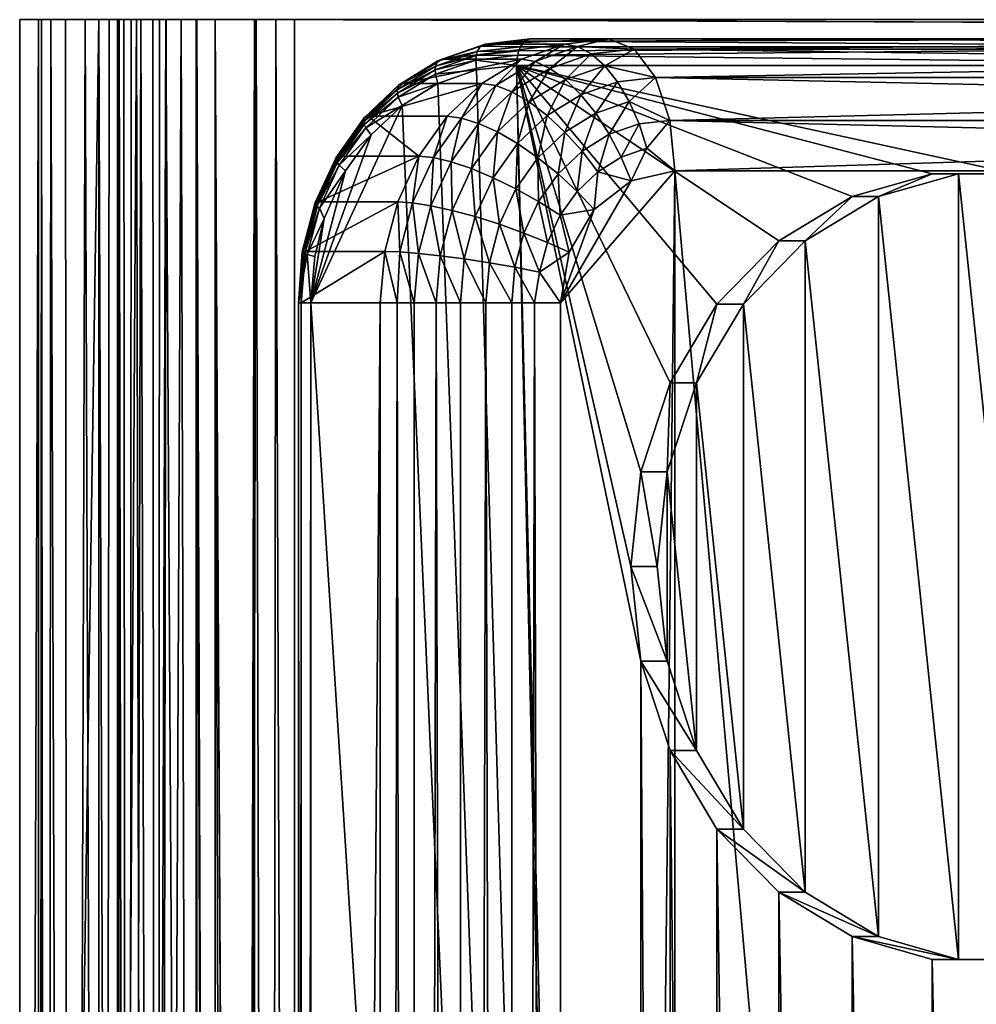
# Model space of a CAD drawing. Header units: metres. Extents: x -900 to 900, y -400 to 400.
# Tile 53 of 253: x -900 to -864, y 163 to 201. Entities that reach past the tile are written whole.
import ezdxf

# ---------------------------------------------------------------- set-up
doc = ezdxf.new("R2010")
doc.units = ezdxf.units.M

msp = doc.modelspace()

# ---------------------------------------------------------------- linework, layer by layer
at = {"layer": 'top'}
for points in [[(-897.014709, 0.734328, -87), (-900.014832, 0.734328, -87), (-897.014709, 200.734329, -87)], [(-900.014832, 0.734328, -87), (-900.014832, 200.734329, -87), (-897.014709, 200.734329, -87)], [(-900.014832, 200.734329, -87), (-900.014832, 0.734328, -87), (-899.307495, 200.734329, -5.947641)], [(-900.014832, 0.734328, -87), (-899.307495, 0.734328, -5.947641), (-899.307495, 200.734329, -5.947641)], [(-899.000977, 0.734328, -4.106106), (-899.183289, 200.734329, -4.784558), (-899.307495, 0.734328, -5.947641)], [(-899.183289, 200.734329, -4.784558), (-899.307495, 200.734329, -5.947641), (-899.307495, 0.734328, -5.947641)], [(-898.835815, 200.734329, -3.667668), (-899.183289, 200.734329, -4.784558), (-899.000977, 0.734328, -4.106106)], [(-898.14325, 0.734328, -2.447921), (-898.835815, 200.734329, -3.667668), (-899.000977, 0.734328, -4.106106)], [(-898.14325, 0.734328, -2.447921), (-898.278259, 200.734329, -2.639419), (-898.835815, 200.734329, -3.667668)], [(-897.531799, 200.734329, -1.738888), (-898.278259, 200.734329, -2.639419), (-898.14325, 0.734328, -2.447921)], [(-896.817444, 0.734328, -1.133617), (-897.531799, 200.734329, -1.738888), (-898.14325, 0.734328, -2.447921)], [(-896.624756, 200.734329, -1.0003), (-897.531799, 200.734329, -1.738888), (-896.817444, 0.734328, -1.133617)], [(-897.014709, 0.734328, -87), (-897.014709, 200.734329, -87), (-896.307434, 0.734328, -5.959025)], [(-897.014709, 200.734329, -87), (-896.307434, 200.734329, -5.959025), (-896.307434, 0.734328, -5.959025)], [(-895.591736, 200.734329, -0.451727), (-896.817444, 0.734328, -1.133617), (-895.151855, 0.734328, -0.290434)], [(-895.591736, 200.734329, -0.451727), (-896.624756, 200.734329, -1.0003), (-896.817444, 0.734328, -1.133617)], [(-895.898926, 0.734328, -4.477523), (-896.307434, 0.734328, -5.959025), (-896.245667, 200.734329, -5.380377)], [(-896.245667, 200.734329, -5.380377), (-896.307434, 0.734328, -5.959025), (-896.307434, 200.734329, -5.959025)], [(-896.072815, 200.734329, -4.82471), (-895.898926, 0.734328, -4.477523), (-896.245667, 200.734329, -5.380377)], [(-896.072815, 200.734329, -4.82471), (-895.79541, 200.734329, -4.313144), (-895.898926, 0.734328, -4.477523)], [(-895.79541, 200.734329, -4.313144), (-895.424011, 200.734329, -3.865118), (-895.898926, 0.734328, -4.477523)], [(-895.898926, 0.734328, -4.477523), (-895.424011, 200.734329, -3.865118), (-894.807495, 0.734328, -3.395593)], [(-894.471802, 200.734329, -0.114015), (-895.591736, 200.734329, -0.451727), (-895.151855, 0.734328, -0.290434)], [(-895.424011, 200.734329, -3.865118), (-894.972778, 200.734329, -3.497662), (-894.807495, 0.734328, -3.395593)], [(-894.471802, 200.734329, -0.114015), (-895.151855, 0.734328, -0.290434), (-893.307678, 0.734328)], [(-894.807495, 0.734328, -3.395593), (-894.972778, 200.734329, -3.497662), (-894.722473, 200.734329, -3.348646)], [(-893.32251, 0.734328, -3), (-894.807495, 0.734328, -3.395593), (-893.901672, 200.734329, -3.056724)], [(-893.901672, 200.734329, -3.056724), (-894.807495, 0.734328, -3.395593), (-894.458801, 200.734329, -3.22474)], [(-894.807495, 0.734328, -3.395593), (-894.722473, 200.734329, -3.348646), (-894.458801, 200.734329, -3.22474)], [(-893.307678, 200.734329), (-894.471802, 200.734329, -0.114015), (-893.307678, 0.734328)], [(-893.32251, 200.734329, -3), (-893.32251, 0.734328, -3), (-893.901672, 200.734329, -3.056724)], [(-892.603882, 200.734329, -3), (-892.603882, 0.734328, -3), (-893.32251, 200.734329, -3)], [(-893.32251, 200.734329, -3), (-892.603882, 0.734328, -3), (-893.32251, 0.734328, -3)], [(-893.307678, 0.734328), (-892.603882, 0.734328), (-893.307678, 200.734329)], [(-892.603882, 0.734328), (-892.603882, 200.734329), (-893.307678, 200.734329)], [(-891.582947, 0.734328, -3.180022), (-892.603882, 200.734329, -3), (-891.111328, 200.734329, -3.399924)], [(-891.582947, 0.734328, -3.180022), (-892.08551, 0.734328, -3.04535), (-892.603882, 200.734329, -3)], [(-892.08551, 0.734328, -3.04535), (-892.603882, 0.734328, -3), (-892.603882, 200.734329, -3)], [(-892.603882, 0.734328), (-891.563354, 0.734328, -0.091617), (-892.603882, 200.734329)], [(-891.563354, 0.734328, -0.091617), (-891.054932, 200.734329, -0.204445), (-892.603882, 200.734329)], [(-891.111328, 0.734328, -3.399924), (-891.582947, 0.734328, -3.180022), (-891.111328, 200.734329, -3.399924)], [(-891.563354, 0.734328, -0.091617), (-890.554504, 0.734328, -0.3623), (-891.054932, 200.734329, -0.204445)], [(-840.806335, 200.734329, -32.443527), (-840.806519, 200.543762, -32.443417), (-891.111328, 200.734329, -3.399924)], [(-840.806519, 200.543762, -32.443417), (-891.111328, 0.734328, -3.399924), (-891.111328, 200.734329, -3.399924)], [(-840.806519, 200.543762, -32.443417), (-840.806519, 0.734328, -32.443417), (-891.111328, 0.734328, -3.399924)], [(-890.554504, 0.734328, -0.3623), (-890.311768, 200.734329, -0.456723), (-891.054932, 200.734329, -0.204445)], [(-890.554504, 0.734328, -0.3623), (-889.607849, 0.734328, -0.803848), (-890.311768, 200.734329, -0.456723)], [(-889.607849, 0.734328, -0.803848), (-889.607849, 200.734329, -0.803848), (-890.311768, 200.734329, -0.456723)], [(-839.306335, 200.734329, -29.845451), (-889.607849, 200.734329, -0.803848), (-839.306519, 200.543762, -29.845343)], [(-889.607849, 200.734329, -0.803848), (-889.607849, 0.734328, -0.803848), (-839.306519, 200.543762, -29.845343)], [(-839.306519, 200.543762, -29.845343), (-889.607849, 0.734328, -0.803848), (-839.306519, 0.734328, -29.845343)]]:
    msp.add_3dface(points, dxfattribs=at)
at = {"layer": 'top0'}
for points in [[(-884.004761, 199.2388, -2.611799), (-882.380127, 199.807861, -3.549764), (-884.170837, 199.168472, -2.957777)], [(-882.380127, 199.807861, -3.549764), (-882.555176, 199.73262, -3.890604), (-884.170837, 199.168472, -2.957777)], [(-884.170837, 199.168472, -2.957777), (-882.555176, 199.73262, -3.890604), (-882.680847, 199.520035, -4.192664)], [(-882.380127, 199.807861, -3.549764), (-884.004761, 199.2388, -2.611799), (-879.376892, 199.808609, 1.644503)], [(-884.004761, 199.2388, -2.611799), (-881.004578, 199.238892, 2.584244), (-879.376892, 199.808609, 1.644503)], [(-882.555176, 199.73262, -3.890604), (-881.044189, 199.707108, -5.137588), (-882.680847, 199.520035, -4.192664)], [(-882.680847, 199.520035, -4.192664), (-881.044189, 199.707108, -5.137588), (-881.106323, 199.555573, -5.245289)], [(-882.380127, 199.807861, -3.549764), (-880.690613, 200, -4.525216), (-882.555176, 199.73262, -3.890604)], [(-880.690613, 200, -4.525216), (-880.881958, 199.923889, -4.856629), (-882.555176, 199.73262, -3.890604)], [(-882.555176, 199.73262, -3.890604), (-880.881958, 199.923889, -4.856629), (-881.044189, 199.707108, -5.137588)], [(-880.690613, 200, -4.525216), (-882.380127, 199.807861, -3.549764), (-877.690613, 200, 0.670937)], [(-882.380127, 199.807861, -3.549764), (-879.376892, 199.808609, 1.644503), (-877.690613, 200, 0.670937)], [(-881.106323, 199.555573, -5.245289), (-846.403137, 199.707108, -25.137589), (-881.152527, 199.38269, -5.325319)], [(-846.403137, 199.707108, -25.137589), (-846.549622, 199, -25.391241), (-881.152527, 199.38269, -5.325319)], [(-846.403137, 199.707108, -25.137589), (-881.106323, 199.555573, -5.245289), (-881.044189, 199.707108, -5.137588)], [(-880.881958, 199.923889, -4.856629), (-846.403137, 199.707108, -25.137589), (-881.044189, 199.707108, -5.137588)], [(-879.376892, 199.808609, 1.644503), (-881.004578, 199.238892, 2.584244), (-880.486084, 199.14978, 3.408935)], [(-880.690613, 200, -4.525216), (-846.049622, 200, -24.525215), (-880.881958, 199.923889, -4.856629)], [(-846.049622, 200, -24.525215), (-846.403137, 199.707108, -25.137589), (-880.881958, 199.923889, -4.856629)], [(-846.049622, 200, -24.525215), (-880.690613, 200, -4.525216), (-843.049622, 200, -19.329063)], [(-880.690613, 200, -4.525216), (-877.690613, 200, 0.670937), (-843.049622, 200, -19.329063)], [(-878.873657, 199.712784, 2.478011), (-879.376892, 199.808609, 1.644503), (-880.486084, 199.14978, 3.408935)], [(-880.486084, 199.14978, 3.408935), (-879.921875, 198.887177, 4.168597), (-878.873657, 199.712784, 2.478011)], [(-879.921875, 198.887177, 4.168597), (-878.355774, 199.434021, 3.26439), (-878.873657, 199.712784, 2.478011)], [(-877.690613, 200, 0.670937), (-879.376892, 199.808609, 1.644503), (-878.873657, 199.712784, 2.478011)], [(-876.733887, 199.6194, 2.328005), (-877.690613, 200, 0.670937), (-878.873657, 199.712784, 2.478011)], [(-878.873657, 199.712784, 2.478011), (-878.355774, 199.434021, 3.26439), (-876.733887, 199.6194, 2.328005)], [(-843.049622, 200, -19.329063), (-877.690613, 200, 0.670937), (-842.514099, 199.883957, -18.40159)], [(-877.690613, 200, 0.670937), (-876.733887, 199.6194, 2.328005), (-842.514099, 199.883957, -18.40159)], [(-876.733887, 199.6194, 2.328005), (-842.092957, 199.619446, -17.672091), (-842.514099, 199.883957, -18.40159)], [(-882.717407, 199.37149, -4.31504), (-884.273193, 198.828262, -3.416827), (-884.26123, 198.968201, -3.280214)], [(-884.273193, 198.828262, -3.416827), (-882.717407, 199.37149, -4.31504), (-882.734497, 199.201859, -4.411975)], [(-884.26123, 198.968201, -3.280214), (-884.170837, 199.168472, -2.957777), (-882.680847, 199.520035, -4.192664)], [(-882.680847, 199.520035, -4.192664), (-882.717407, 199.37149, -4.31504), (-884.26123, 198.968201, -3.280214)], [(-882.717407, 199.37149, -4.31504), (-881.152527, 199.38269, -5.325319), (-882.734497, 199.201859, -4.411975)], [(-881.152527, 199.38269, -5.325319), (-881.190613, 199, -5.391241), (-882.734497, 199.201859, -4.411975)], [(-882.680847, 199.520035, -4.192664), (-881.106323, 199.555573, -5.245289), (-882.717407, 199.37149, -4.31504)], [(-881.106323, 199.555573, -5.245289), (-881.152527, 199.38269, -5.325319), (-882.717407, 199.37149, -4.31504)], [(-881.152527, 199.38269, -5.325319), (-846.549622, 199, -25.391241), (-881.190613, 199, -5.391241)], [(-879.336243, 198.459915, 4.82903), (-878.355774, 199.434021, 3.26439), (-879.921875, 198.887177, 4.168597)], [(-879.336243, 198.459915, 4.82903), (-877.845398, 198.980469, 3.968293), (-878.355774, 199.434021, 3.26439)], [(-878.355774, 199.434021, 3.26439), (-877.845398, 198.980469, 3.968293), (-876.733887, 199.6194, 2.328005)], [(-876.733887, 199.6194, 2.328005), (-877.845398, 198.980469, 3.968293), (-875.922852, 198.535538, 3.732799)], [(-841.660461, 199.157074, -16.923018), (-842.092957, 199.619446, -17.672091), (-876.733887, 199.6194, 2.328005)], [(-875.922852, 198.535538, 3.732799), (-841.660461, 199.157074, -16.923018), (-876.733887, 199.6194, 2.328005)], [(-885.71521, 198.070389, -2.440764), (-885.657288, 198.25061, -2.099582), (-884.26123, 198.968201, -3.280214)], [(-884.26123, 198.968201, -3.280214), (-884.273193, 198.828262, -3.416827), (-885.71521, 198.070389, -2.440764)], [(-884.170837, 199.168472, -2.957777), (-885.657288, 198.25061, -2.099582), (-885.502014, 198.314697, -1.747365)], [(-885.657288, 198.25061, -2.099582), (-884.170837, 199.168472, -2.957777), (-884.26123, 198.968201, -3.280214)], [(-884.004761, 199.2388, -2.611799), (-885.502014, 198.314697, -1.747365), (-881.004578, 199.238892, 2.584244)], [(-885.502014, 198.314697, -1.747365), (-882.502686, 198.314148, 3.449198), (-881.004578, 199.238892, 2.584244)], [(-884.004761, 199.2388, -2.611799), (-884.170837, 199.168472, -2.957777), (-885.502014, 198.314697, -1.747365)], [(-884.273193, 198.828262, -3.416827), (-882.734497, 199.201859, -4.411975), (-884.262085, 198.668472, -3.53002)], [(-882.734497, 199.201859, -4.411975), (-882.708069, 198.827789, -4.515147), (-884.262085, 198.668472, -3.53002)], [(-882.734497, 199.201859, -4.411975), (-881.190613, 199, -5.391241), (-882.708069, 198.827789, -4.515147)], [(-882.708069, 198.827789, -4.515147), (-881.190613, 199, -5.391241), (-876.860474, 0.000004, -7.891241)], [(-881.004578, 199.238892, 2.584244), (-882.502686, 198.314148, 3.449198), (-881.969482, 198.23378, 4.26538)], [(-880.486084, 199.14978, 3.408935), (-881.004578, 199.238892, 2.584244), (-881.969482, 198.23378, 4.26538)], [(-881.969482, 198.23378, 4.26538), (-881.362732, 197.997467, 5.000461), (-880.486084, 199.14978, 3.408935)], [(-881.362732, 197.997467, 5.000461), (-879.921875, 198.887177, 4.168597), (-880.486084, 199.14978, 3.408935)], [(-876.860474, 0.000004, -7.891241), (-881.190613, 199, -5.391241), (-876.483032, 3.589739, -8.109178)], [(-881.190613, 199, -5.391241), (-876.483032, 176.410263, -8.109178), (-876.483032, 3.589739, -8.109178)], [(-846.549622, 199, -25.391241), (-862.30426, 194.89064, -16.295267), (-881.190613, 199, -5.391241)], [(-862.30426, 194.89064, -16.295267), (-865.435913, 194.89064, -14.487216), (-881.190613, 199, -5.391241)], [(-881.190613, 199, -5.391241), (-865.435913, 194.89064, -14.487216), (-868.476563, 194.025253, -12.731705)], [(-868.476563, 194.025253, -12.731705), (-871.249451, 192.344757, -11.130755), (-881.190613, 199, -5.391241)], [(-871.249451, 192.344757, -11.130755), (-873.593567, 189.946838, -9.777411), (-881.190613, 199, -5.391241)], [(-881.190613, 199, -5.391241), (-873.593567, 189.946838, -9.777411), (-875.372498, 186.970856, -8.75032)], [(-875.372498, 186.970856, -8.75032), (-876.483032, 183.589737, -8.109178), (-881.190613, 199, -5.391241)], [(-876.483032, 183.589737, -8.109178), (-876.860474, 180, -7.891241), (-881.190613, 199, -5.391241)], [(-881.190613, 199, -5.391241), (-876.860474, 180, -7.891241), (-876.483032, 176.410263, -8.109178)], [(-877.845398, 198.980469, 3.968293), (-879.336243, 198.459915, 4.82903), (-878.751648, 197.885803, 5.366003)], [(-877.361938, 198.371033, 4.563678), (-877.845398, 198.980469, 3.968293), (-878.751648, 197.885803, 5.366003)], [(-877.845398, 198.980469, 3.968293), (-877.361938, 198.371033, 4.563678), (-875.922852, 198.535538, 3.732799)], [(-875.922852, 198.535538, 3.732799), (-841.281799, 198.535538, -16.2672), (-841.660461, 199.157074, -16.923018)], [(-885.71521, 198.070389, -2.440764), (-884.273193, 198.828262, -3.416827), (-885.704468, 197.944458, -2.590476)], [(-885.704468, 197.944458, -2.590476), (-884.273193, 198.828262, -3.416827), (-884.262085, 198.668472, -3.53002)], [(-885.66748, 197.800659, -2.718626), (-885.704468, 197.944458, -2.590476), (-884.262085, 198.668472, -3.53002)], [(-884.262085, 198.668472, -3.53002), (-884.172241, 198.31546, -3.669813), (-885.66748, 197.800659, -2.718626)], [(-882.708069, 198.827789, -4.515147), (-884.172241, 198.31546, -3.669813), (-884.262085, 198.668472, -3.53002)], [(-884.172241, 198.31546, -3.669813), (-882.708069, 198.827789, -4.515147), (-876.860474, 0.000004, -7.891241)], [(-879.921875, 198.887177, 4.168597), (-881.362732, 197.997467, 5.000461), (-880.707825, 197.612976, 5.620902)], [(-880.707825, 197.612976, 5.620902), (-879.336243, 198.459915, 4.82903), (-879.921875, 198.887177, 4.168597)], [(-885.657288, 198.25061, -2.099582), (-886.959045, 197.017242, -1.348008), (-886.814331, 197.071075, -0.989682)], [(-886.959045, 197.017242, -1.348008), (-885.657288, 198.25061, -2.099582), (-885.71521, 198.070389, -2.440764)], [(-885.502014, 198.314697, -1.747365), (-886.814331, 197.071075, -0.989682), (-882.502686, 198.314148, 3.449198)], [(-885.502014, 198.314697, -1.747365), (-885.657288, 198.25061, -2.099582), (-886.814331, 197.071075, -0.989682)], [(-886.814331, 197.071075, -0.989682), (-883.814331, 197.071075, 4.20647), (-882.502686, 198.314148, 3.449198)], [(-884.172241, 198.31546, -3.669813), (-885.521484, 197.482742, -2.890805), (-885.66748, 197.800659, -2.718626)], [(-876.860474, 0.000004, -7.891241), (-885.521484, 197.482742, -2.890805), (-884.172241, 198.31546, -3.669813)], [(-882.502686, 198.314148, 3.449198), (-883.814331, 197.071075, 4.20647), (-883.268616, 197.00293, 5.015421)], [(-881.969482, 198.23378, 4.26538), (-882.502686, 198.314148, 3.449198), (-883.268616, 197.00293, 5.015421)], [(-883.268616, 197.00293, 5.015421), (-882.624573, 196.801941, 5.728975), (-881.969482, 198.23378, 4.26538)], [(-882.624573, 196.801941, 5.728975), (-881.362732, 197.997467, 5.000461), (-881.969482, 198.23378, 4.26538)], [(-880.030151, 197.096344, 6.104137), (-879.336243, 198.459915, 4.82903), (-880.707825, 197.612976, 5.620902)], [(-878.751648, 197.885803, 5.366003), (-879.336243, 198.459915, 4.82903), (-880.030151, 197.096344, 6.104137)], [(-878.751648, 197.885803, 5.366003), (-878.189941, 197.186127, 5.759248), (-877.361938, 198.371033, 4.563678)], [(-877.361938, 198.371033, 4.563678), (-878.189941, 197.186127, 5.759248), (-876.923584, 197.628296, 5.028112)], [(-875.922852, 198.535538, 3.732799), (-877.361938, 198.371033, 4.563678), (-876.923584, 197.628296, 5.028112)], [(-876.923584, 197.628296, 5.028112), (-875.38092, 196.913422, 4.671453), (-875.922852, 198.535538, 3.732799)], [(-875.38092, 196.913422, 4.671453), (-840.971069, 197.778259, -15.728931), (-875.922852, 198.535538, 3.732799)], [(-840.971069, 197.778259, -15.728931), (-841.281799, 198.535538, -16.2672), (-875.922852, 198.535538, 3.732799)], [(-886.988525, 196.863968, -1.705608), (-885.71521, 198.070389, -2.440764), (-885.704468, 197.944458, -2.590476)], [(-886.988525, 196.863968, -1.705608), (-886.959045, 197.017242, -1.348008), (-885.71521, 198.070389, -2.440764)], [(-886.957886, 196.756866, -1.866791), (-886.988525, 196.863968, -1.705608), (-885.704468, 197.944458, -2.590476)], [(-886.957886, 196.756866, -1.866791), (-885.704468, 197.944458, -2.590476), (-885.66748, 197.800659, -2.718626)], [(-881.908997, 196.474945, 6.314393), (-881.362732, 197.997467, 5.000461), (-882.624573, 196.801941, 5.728975)], [(-881.362732, 197.997467, 5.000461), (-881.908997, 196.474945, 6.314393), (-880.707825, 197.612976, 5.620902)], [(-880.030151, 197.096344, 6.104137), (-879.35498, 196.466705, 6.43189), (-878.751648, 197.885803, 5.366003)], [(-879.35498, 196.466705, 6.43189), (-878.189941, 197.186127, 5.759248), (-878.751648, 197.885803, 5.366003)], [(-888.984863, 190, -0.891241), (-885.521484, 197.482742, -2.890805), (-876.860474, 0.000004, -7.891241)], [(-886.701965, 196.363968, -2.20926), (-885.521484, 197.482742, -2.890805), (-888.984863, 190, -0.891241)], [(-886.898254, 196.634567, -2.008039), (-886.957886, 196.756866, -1.866791), (-885.66748, 197.800659, -2.718626)], [(-885.66748, 197.800659, -2.718626), (-885.521484, 197.482742, -2.890805), (-886.898254, 196.634567, -2.008039)], [(-885.521484, 197.482742, -2.890805), (-886.701965, 196.363968, -2.20926), (-886.898254, 196.634567, -2.008039)], [(-880.707825, 197.612976, 5.620902), (-881.908997, 196.474945, 6.314393), (-881.14978, 196.035538, 6.750566)], [(-881.14978, 196.035538, 6.750566), (-880.030151, 197.096344, 6.104137), (-880.707825, 197.612976, 5.620902)], [(-876.923584, 197.628296, 5.028112), (-878.189941, 197.186127, 5.759248), (-877.672119, 196.387177, 5.994277)], [(-877.672119, 196.387177, 5.994277), (-876.54657, 196.780182, 5.344429), (-876.923584, 197.628296, 5.028112)], [(-876.54657, 196.780182, 5.344429), (-875.38092, 196.913422, 4.671453), (-876.923584, 197.628296, 5.028112)], [(-840.739868, 196.913315, -15.328508), (-840.971069, 197.778259, -15.728931), (-875.38092, 196.913422, 4.671453)], [(-888.027161, 195.514099, -0.731329), (-887.891357, 195.55571, -0.367868), (-886.814331, 197.071075, -0.989682)], [(-886.814331, 197.071075, -0.989682), (-886.959045, 197.017242, -1.348008), (-888.027161, 195.514099, -0.731329)], [(-886.814331, 197.071075, -0.989682), (-887.891357, 195.55571, -0.367868), (-884.890869, 195.556534, 4.828011)], [(-883.814331, 197.071075, 4.20647), (-886.814331, 197.071075, -0.989682), (-884.890869, 195.556534, 4.828011)], [(-883.814331, 197.071075, 4.20647), (-884.890869, 195.556534, 4.828011), (-884.334534, 195.502853, 5.630842)], [(-883.268616, 197.00293, 5.015421), (-883.814331, 197.071075, 4.20647), (-884.334534, 195.502853, 5.630842)], [(-880.375305, 195.500015, 7.020962), (-880.030151, 197.096344, 6.104137), (-881.14978, 196.035538, 6.750566)], [(-879.35498, 196.466705, 6.43189), (-880.030151, 197.096344, 6.104137), (-880.375305, 195.500015, 7.020962)], [(-878.189941, 197.186127, 5.759248), (-879.35498, 196.466705, 6.43189), (-878.707642, 195.747742, 6.592135)], [(-878.189941, 197.186127, 5.759248), (-878.707642, 195.747742, 6.592135), (-877.672119, 196.387177, 5.994277)], [(-888.027161, 195.514099, -0.731329), (-886.988525, 196.863968, -1.705608), (-888.033325, 195.393646, -1.102399)], [(-886.988525, 196.863968, -1.705608), (-886.957886, 196.756866, -1.866791), (-888.033325, 195.393646, -1.102399)], [(-888.033325, 195.393646, -1.102399), (-886.957886, 196.756866, -1.866791), (-887.986389, 195.309494, -1.272995)], [(-886.959045, 197.017242, -1.348008), (-886.988525, 196.863968, -1.705608), (-888.027161, 195.514099, -0.731329)], [(-886.957886, 196.756866, -1.866791), (-886.898254, 196.634567, -2.008039), (-887.986389, 195.309494, -1.272995)], [(-884.334534, 195.502853, 5.630842), (-883.659912, 195.34491, 6.326733), (-883.268616, 197.00293, 5.015421)], [(-883.659912, 195.34491, 6.326733), (-882.624573, 196.801941, 5.728975), (-883.268616, 197.00293, 5.015421)], [(-882.624573, 196.801941, 5.728975), (-883.659912, 195.34491, 6.326733), (-882.894531, 195.087967, 6.883413)], [(-882.894531, 195.087967, 6.883413), (-881.908997, 196.474945, 6.314393), (-882.624573, 196.801941, 5.728975)], [(-877.218445, 195.518738, 6.060579), (-876.54657, 196.780182, 5.344429), (-877.672119, 196.387177, 5.994277)], [(-876.54657, 196.780182, 5.344429), (-877.218445, 195.518738, 6.060579), (-876.245911, 195.858322, 5.499087)], [(-875.38092, 196.913422, 4.671453), (-876.54657, 196.780182, 5.344429), (-876.245911, 195.858322, 5.499087)], [(-876.245911, 195.858322, 5.499087), (-875.190613, 195, 5.001064), (-875.38092, 196.913422, 4.671453)], [(-840.607605, 196.070953, -15.099431), (-875.38092, 196.913422, 4.671453), (-875.190613, 195, 5.001064)], [(-840.607605, 196.070953, -15.099431), (-840.739868, 196.913315, -15.328508), (-875.38092, 196.913422, 4.671453)], [(-888.984863, 190, -0.891241), (-887.670837, 195.00087, -1.649875), (-886.701965, 196.363968, -2.20926)], [(-887.986389, 195.309494, -1.272995), (-886.898254, 196.634567, -2.008039), (-887.908142, 195.213394, -1.424991)], [(-886.898254, 196.634567, -2.008039), (-886.701965, 196.363968, -2.20926), (-887.908142, 195.213394, -1.424991)], [(-887.908142, 195.213394, -1.424991), (-886.701965, 196.363968, -2.20926), (-887.670837, 195.00087, -1.649875)], [(-882.068481, 194.742676, 7.280972), (-881.908997, 196.474945, 6.314393), (-882.894531, 195.087967, 6.883413)], [(-881.908997, 196.474945, 6.314393), (-882.068481, 194.742676, 7.280972), (-881.14978, 196.035538, 6.750566)], [(-879.614502, 194.888535, 7.115715), (-879.35498, 196.466705, 6.43189), (-880.375305, 195.500015, 7.020962)], [(-878.707642, 195.747742, 6.592135), (-879.35498, 196.466705, 6.43189), (-879.614502, 194.888535, 7.115715)], [(-877.672119, 196.387177, 5.994277), (-878.707642, 195.747742, 6.592135), (-878.11322, 194.966248, 6.577149)], [(-878.11322, 194.966248, 6.577149), (-877.218445, 195.518738, 6.060579), (-877.672119, 196.387177, 5.994277)], [(-881.14978, 196.035538, 6.750566), (-882.068481, 194.742676, 7.280972), (-881.212463, 194.321869, 7.504306)], [(-881.212463, 194.321869, 7.504306), (-880.375305, 195.500015, 7.020962), (-881.14978, 196.035538, 6.750566)], [(-840.549622, 195, -14.998937), (-840.607605, 196.070953, -15.099431), (-875.190613, 195, 5.001064)], [(-878.896729, 194.223862, 7.029541), (-878.707642, 195.747742, 6.592135), (-879.614502, 194.888535, 7.115715)], [(-878.707642, 195.747742, 6.592135), (-878.896729, 194.223862, 7.029541), (-878.11322, 194.966248, 6.577149)], [(-877.218445, 195.518738, 6.060579), (-876.847656, 194.6194, 5.957772), (-876.245911, 195.858322, 5.499087)], [(-876.847656, 194.6194, 5.957772), (-875.190613, 195, 5.001064), (-876.245911, 195.858322, 5.499087)], [(-888.822083, 193.797714, -0.272395), (-888.69165, 193.826843, 0.094182), (-888.027161, 195.514099, -0.731329)], [(-888.822083, 193.797714, -0.272395), (-888.027161, 195.514099, -0.731329), (-888.033325, 195.393646, -1.102399)], [(-888.810852, 193.714752, -0.653489), (-888.822083, 193.797714, -0.272395), (-888.033325, 195.393646, -1.102399)], [(-888.033325, 195.393646, -1.102399), (-887.986389, 195.309494, -1.272995), (-888.810852, 193.714752, -0.653489)], [(-887.986389, 195.309494, -1.272995), (-888.751831, 193.656784, -0.83109), (-888.810852, 193.714752, -0.653489)], [(-888.751831, 193.656784, -0.83109), (-887.986389, 195.309494, -1.272995), (-887.908142, 195.213394, -1.424991)], [(-888.659668, 193.590607, -0.991084), (-888.751831, 193.656784, -0.83109), (-887.908142, 195.213394, -1.424991)], [(-884.890869, 195.556534, 4.828011), (-887.891357, 195.55571, -0.367868), (-888.69165, 193.826843, 0.094182)], [(-884.890869, 195.556534, 4.828011), (-888.69165, 193.826843, 0.094182), (-885.691711, 193.826614, 5.29038)], [(-888.69165, 193.826843, 0.094182), (-887.891357, 195.55571, -0.367868), (-888.027161, 195.514099, -0.731329)], [(-887.908142, 195.213394, -1.424991), (-887.670837, 195.00087, -1.649875), (-888.659668, 193.590607, -0.991084)], [(-884.890869, 195.556534, 4.828011), (-885.691711, 193.826614, 5.29038), (-885.127808, 193.789963, 6.08884)], [(-884.334534, 195.502853, 5.630842), (-884.890869, 195.556534, 4.828011), (-885.127808, 193.789963, 6.08884)], [(-885.127808, 193.789963, 6.08884), (-884.43042, 193.681183, 6.771587), (-884.334534, 195.502853, 5.630842)], [(-884.43042, 193.681183, 6.771587), (-883.659912, 195.34491, 6.326733), (-884.334534, 195.502853, 5.630842)], [(-884.43042, 193.681183, 6.771587), (-883.627991, 193.504211, 7.30688), (-883.659912, 195.34491, 6.326733)], [(-883.659912, 195.34491, 6.326733), (-883.627991, 193.504211, 7.30688), (-882.894531, 195.087967, 6.883413)], [(-880.358582, 193.84137, 7.545321), (-880.375305, 195.500015, 7.020962), (-881.212463, 194.321869, 7.504306)], [(-880.375305, 195.500015, 7.020962), (-880.358582, 193.84137, 7.545321), (-879.614502, 194.888535, 7.115715)], [(-876.847656, 194.6194, 5.957772), (-877.218445, 195.518738, 6.060579), (-878.11322, 194.966248, 6.577149)], [(-888.477051, 193.195328, -1.184405), (-887.670837, 195.00087, -1.649875), (-888.984863, 190, -0.891241)], [(-887.670837, 195.00087, -1.649875), (-888.477051, 193.195328, -1.184405), (-888.659668, 193.590607, -0.991084)], [(-882.894531, 195.087967, 6.883413), (-883.627991, 193.504211, 7.30688), (-882.752136, 193.266418, 7.675702)], [(-882.752136, 193.266418, 7.675702), (-882.068481, 194.742676, 7.280972), (-882.894531, 195.087967, 6.883413)], [(-880.358582, 193.84137, 7.545321), (-879.539673, 193.319077, 7.400735), (-879.614502, 194.888535, 7.115715)], [(-879.614502, 194.888535, 7.115715), (-879.539673, 193.319077, 7.400735), (-878.896729, 194.223862, 7.029541)], [(-876.847656, 194.6194, 5.957772), (-879.520752, 190, 7.501064), (-875.190613, 195, 5.001064)], [(-879.520752, 190, 7.501064), (-879.520752, -190, 7.501064), (-875.190613, 195, 5.001064)], [(-875.190613, 195, 5.001064), (-879.520752, -190, 7.501064), (-875.190613, -195, 5.001064)], [(-878.11322, 194.966248, 6.577149), (-878.896729, 194.223862, 7.029541), (-878.252502, 193.535538, 6.768831)], [(-878.252502, 193.535538, 6.768831), (-876.847656, 194.6194, 5.957772), (-878.11322, 194.966248, 6.577149)], [(-840.549622, -195, -14.998937), (-840.549622, 195, -14.998937), (-875.190613, 195, 5.001064)], [(-875.190613, -195, 5.001064), (-840.549622, -195, -14.998937), (-875.190613, 195, 5.001064)], [(-865.435913, 194.89064, -14.487216), (-867.476563, 194.025253, -10.999654), (-868.476563, 194.025253, -12.731705)], [(-865.435913, 194.89064, -14.487216), (-864.435913, 194.89064, -12.755165), (-867.476563, 194.025253, -10.999654)], [(-864.435913, 165.109375, -12.755165), (-867.476563, 194.025253, -10.999654), (-864.435913, 194.89064, -12.755165)], [(-862.30426, 194.89064, -16.295267), (-861.30426, 194.89064, -14.563215), (-865.435913, 194.89064, -14.487216)], [(-861.30426, 194.89064, -14.563215), (-864.435913, 194.89064, -12.755165), (-865.435913, 194.89064, -14.487216)], [(-861.30426, 165.109375, -14.563215), (-864.435913, 194.89064, -12.755165), (-861.30426, 194.89064, -14.563215)], [(-861.30426, 165.109375, -14.563215), (-864.435913, 165.109375, -12.755165), (-864.435913, 194.89064, -12.755165)], [(-882.752136, 193.266418, 7.675702), (-881.83551, 192.976593, 7.864013), (-882.068481, 194.742676, 7.280972)], [(-882.068481, 194.742676, 7.280972), (-881.83551, 192.976593, 7.864013), (-881.212463, 194.321869, 7.504306)], [(-876.847656, 194.6194, 5.957772), (-878.252502, 193.535538, 6.768831), (-879.520752, 190, 7.501064)], [(-881.212463, 194.321869, 7.504306), (-881.83551, 192.976593, 7.864013), (-880.912354, 192.64566, 7.865035)], [(-880.912354, 192.64566, 7.865035), (-880.358582, 193.84137, 7.545321), (-881.212463, 194.321869, 7.504306)], [(-878.896729, 194.223862, 7.029541), (-879.539673, 193.319077, 7.400735), (-878.252502, 193.535538, 6.768831)], [(-889.310669, 191.932053, 0.009682), (-889.184448, 191.950912, 0.378711), (-888.822083, 193.797714, -0.272395)], [(-889.310669, 191.932053, 0.009682), (-888.822083, 193.797714, -0.272395), (-888.810852, 193.714752, -0.653489)], [(-889.288757, 191.889847, -0.377574), (-889.310669, 191.932053, 0.009682), (-888.810852, 193.714752, -0.653489)], [(-888.810852, 193.714752, -0.653489), (-888.751831, 193.656784, -0.83109), (-889.288757, 191.889847, -0.377574)], [(-888.69165, 193.826843, 0.094182), (-889.184448, 191.950912, 0.378711), (-885.691711, 193.826614, 5.29038)], [(-889.184448, 191.950912, 0.378711), (-888.69165, 193.826843, 0.094182), (-888.822083, 193.797714, -0.272395)], [(-885.691711, 193.826614, 5.29038), (-889.184448, 191.950912, 0.378711), (-886.18512, 191.947144, 5.575238)], [(-885.691711, 193.826614, 5.29038), (-886.18512, 191.947144, 5.575238), (-885.615417, 191.928116, 6.370342)], [(-885.127808, 193.789963, 6.08884), (-885.691711, 193.826614, 5.29038), (-885.615417, 191.928116, 6.370342)], [(-885.615417, 191.928116, 6.370342), (-884.903992, 191.872772, 7.045009), (-885.127808, 193.789963, 6.08884)], [(-884.903992, 191.872772, 7.045009), (-884.43042, 193.681183, 6.771587), (-885.127808, 193.789963, 6.08884)], [(-880.358582, 193.84137, 7.545321), (-880.912354, 192.64566, 7.865035), (-880.018127, 192.285934, 7.67698)], [(-879.539673, 193.319077, 7.400735), (-880.358582, 193.84137, 7.545321), (-880.018127, 192.285934, 7.67698)], [(-868.476563, 194.025253, -12.731705), (-870.249451, 192.344757, -9.398705), (-871.249451, 192.344757, -11.130755)], [(-867.476563, 194.025253, -10.999654), (-870.249451, 192.344757, -9.398705), (-868.476563, 194.025253, -12.731705)], [(-867.476563, 165.974762, -10.999654), (-870.249451, 192.344757, -9.398705), (-867.476563, 194.025253, -10.999654)], [(-864.435913, 165.109375, -12.755165), (-867.476563, 165.974762, -10.999654), (-867.476563, 194.025253, -10.999654)], [(-888.751831, 193.656784, -0.83109), (-889.222229, 191.860367, -0.559479), (-889.288757, 191.889847, -0.377574)], [(-889.222229, 191.860367, -0.559479), (-888.751831, 193.656784, -0.83109), (-888.659668, 193.590607, -0.991084)], [(-889.121582, 191.826691, -0.72439), (-889.222229, 191.860367, -0.559479), (-888.659668, 193.590607, -0.991084)], [(-888.659668, 193.590607, -0.991084), (-888.477051, 193.195328, -1.184405), (-889.121582, 191.826691, -0.72439)], [(-884.078796, 191.782745, 7.567158), (-884.43042, 193.681183, 6.771587), (-884.903992, 191.872772, 7.045009)], [(-883.627991, 193.504211, 7.30688), (-884.43042, 193.681183, 6.771587), (-884.078796, 191.782745, 7.567158)], [(-883.172363, 191.661758, 7.918316), (-883.627991, 193.504211, 7.30688), (-884.078796, 191.782745, 7.567158)], [(-882.752136, 193.266418, 7.675702), (-883.627991, 193.504211, 7.30688), (-883.172363, 191.661758, 7.918316)], [(-878.252502, 193.535538, 6.768831), (-879.539673, 193.319077, 7.400735), (-879.191101, 191.913422, 7.310762)], [(-878.252502, 193.535538, 6.768831), (-879.191101, 191.913422, 7.310762), (-879.520752, 190, 7.501064)], [(-888.477051, 193.195328, -1.184405), (-888.835693, 191.752197, -0.977347), (-889.121582, 191.826691, -0.72439)], [(-888.835693, 191.752197, -0.977347), (-888.477051, 193.195328, -1.184405), (-888.984863, 190, -0.891241)], [(-882.218445, 191.514313, 8.0851), (-882.752136, 193.266418, 7.675702), (-883.172363, 191.661758, 7.918316)], [(-881.83551, 192.976593, 7.864013), (-882.752136, 193.266418, 7.675702), (-882.218445, 191.514313, 8.0851)], [(-881.252747, 191.345963, 8.061543), (-881.83551, 192.976593, 7.864013), (-882.218445, 191.514313, 8.0851)], [(-880.912354, 192.64566, 7.865035), (-881.83551, 192.976593, 7.864013), (-881.252747, 191.345963, 8.061543)], [(-879.539673, 193.319077, 7.400735), (-880.018127, 192.285934, 7.67698), (-879.191101, 191.913422, 7.310762)], [(-880.312256, 191.162949, 7.846769), (-880.912354, 192.64566, 7.865035), (-881.252747, 191.345963, 8.061543)], [(-880.018127, 192.285934, 7.67698), (-880.912354, 192.64566, 7.865035), (-880.312256, 191.162949, 7.846769)], [(-879.191101, 191.913422, 7.310762), (-880.018127, 192.285934, 7.67698), (-880.312256, 191.162949, 7.846769)], [(-871.249451, 192.344757, -11.130755), (-872.593567, 189.946838, -8.04536), (-873.593567, 189.946838, -9.777411)], [(-870.249451, 192.344757, -9.398705), (-872.593567, 189.946838, -8.04536), (-871.249451, 192.344757, -11.130755)], [(-870.249451, 167.655243, -9.398705), (-872.593567, 189.946838, -8.04536), (-870.249451, 192.344757, -9.398705)], [(-867.476563, 165.974762, -10.999654), (-870.249451, 167.655243, -9.398705), (-870.249451, 192.344757, -9.398705)], [(-889.450745, 190, -0.284035), (-889.350891, 190, 0.474784), (-889.310669, 191.932053, 0.009682)], [(-889.288757, 191.889847, -0.377574), (-889.450745, 190, -0.284035), (-889.310669, 191.932053, 0.009682)], [(-889.222229, 191.860367, -0.559479), (-889.450745, 190, -0.284035), (-889.288757, 191.889847, -0.377574)], [(-889.450745, 190, -0.284035), (-889.222229, 191.860367, -0.559479), (-889.121582, 191.826691, -0.72439)], [(-889.184448, 191.950912, 0.378711), (-889.350891, 190, 0.474784), (-886.18512, 191.947144, 5.575238)], [(-889.350891, 190, 0.474784), (-889.184448, 191.950912, 0.378711), (-889.310669, 191.932053, 0.009682)], [(-886.18512, 191.947144, 5.575238), (-889.350891, 190, 0.474784), (-886.350891, 190, 5.670937)], [(-886.18512, 191.947144, 5.575238), (-886.350891, 190, 5.670937), (-885.714905, 190, 6.54039)], [(-885.615417, 191.928116, 6.370342), (-886.18512, 191.947144, 5.575238), (-885.714905, 190, 6.54039)], [(-885.714905, 190, 6.54039), (-885.064636, 190, 7.137631), (-885.615417, 191.928116, 6.370342)], [(-885.064636, 190, 7.137631), (-884.903992, 191.872772, 7.045009), (-885.615417, 191.928116, 6.370342)], [(-885.064636, 190, 7.137631), (-884.23175, 190, 7.655519), (-884.903992, 191.872772, 7.045009)], [(-884.23175, 190, 7.655519), (-884.078796, 191.782745, 7.567158), (-884.903992, 191.872772, 7.045009)], [(-879.520752, 190, 7.501064), (-879.191101, 191.913422, 7.310762), (-880.312256, 191.162949, 7.846769)], [(-888.984863, 190, -0.891241), (-889.450745, 190, -0.284035), (-889.121582, 191.826691, -0.72439)], [(-889.121582, 191.826691, -0.72439), (-888.835693, 191.752197, -0.977347), (-888.984863, 190, -0.891241)], [(-884.23175, 190, 7.655519), (-883.314819, 190, 8.000566), (-884.078796, 191.782745, 7.567158)], [(-883.314819, 190, 8.000566), (-883.172363, 191.661758, 7.918316), (-884.078796, 191.782745, 7.567158)], [(-883.314819, 190, 8.000566), (-882.348267, 190, 8.160199), (-883.172363, 191.661758, 7.918316)], [(-882.348267, 190, 8.160199), (-882.218445, 191.514313, 8.0851), (-883.172363, 191.661758, 7.918316)], [(-882.348267, 190, 8.160199), (-881.367981, 190, 8.128145), (-882.218445, 191.514313, 8.0851)], [(-881.367981, 190, 8.128145), (-881.252747, 191.345963, 8.061543), (-882.218445, 191.514313, 8.0851)], [(-881.367981, 190, 8.128145), (-880.506226, 190, 7.936047), (-881.252747, 191.345963, 8.061543)], [(-880.506226, 190, 7.936047), (-880.312256, 191.162949, 7.846769), (-881.252747, 191.345963, 8.061543)], [(-880.506226, 190, 7.936047), (-879.520752, 190, 7.501064), (-880.312256, 191.162949, 7.846769)], [(-889.350891, -190, 0.474784), (-889.350891, 190, 0.474784), (-889.476257, -190, 0.105311)], [(-889.350891, 190, 0.474784), (-889.450745, 190, -0.284035), (-889.476257, -190, 0.105311)], [(-889.476257, -190, 0.105311), (-889.450745, 190, -0.284035), (-889.450745, -190, -0.284035)], [(-889.450745, 190, -0.284035), (-889.381714, -190, -0.467504), (-889.450745, -190, -0.284035)], [(-889.381714, -190, -0.467504), (-889.450745, 190, -0.284035), (-889.278198, -190, -0.633977)], [(-889.450745, 190, -0.284035), (-888.984863, 190, -0.891241), (-889.278198, -190, -0.633977)], [(-889.350891, 190, 0.474784), (-889.350891, -190, 0.474784), (-886.350891, 190, 5.670937)], [(-889.350891, -190, 0.474784), (-886.350891, -190, 5.670937), (-886.350891, 190, 5.670937)], [(-889.278198, -190, -0.633977), (-888.984863, 190, -0.891241), (-888.984863, -190, -0.891241)], [(-888.984863, -190, -0.891241), (-888.984863, 190, -0.891241), (-876.860474, 0.000004, -7.891241)], [(-886.350891, 190, 5.670937), (-886.350891, -190, 5.670937), (-885.714905, 190, 6.54039)], [(-886.350891, -190, 5.670937), (-885.064575, -190, 7.137703), (-885.714905, 190, 6.54039)], [(-885.714905, 190, 6.54039), (-885.064575, -190, 7.137703), (-885.064636, 190, 7.137631)], [(-885.064575, -190, 7.137703), (-884.23175, 190, 7.655519), (-885.064636, 190, 7.137631)], [(-885.064575, -190, 7.137703), (-883.314819, -190, 8.000566), (-884.23175, 190, 7.655519)], [(-883.314819, -190, 8.000566), (-883.314819, 190, 8.000566), (-884.23175, 190, 7.655519)], [(-883.314819, 190, 8.000566), (-883.314819, -190, 8.000566), (-882.348267, 190, 8.160199)], [(-883.314819, -190, 8.000566), (-881.368103, -190, 8.128161), (-882.348267, 190, 8.160199)], [(-882.348267, 190, 8.160199), (-881.368103, -190, 8.128161), (-881.367981, 190, 8.128145)], [(-881.368103, -190, 8.128161), (-880.506226, 190, 7.936047), (-881.367981, 190, 8.128145)], [(-881.368103, -190, 8.128161), (-879.520752, -190, 7.501064), (-880.506226, 190, 7.936047)], [(-879.520752, -190, 7.501064), (-879.520752, 190, 7.501064), (-880.506226, 190, 7.936047)], [(-873.593567, 189.946838, -9.777411), (-874.372498, 186.970856, -7.01827), (-875.372498, 186.970856, -8.75032)], [(-872.593567, 189.946838, -8.04536), (-874.372498, 186.970856, -7.01827), (-873.593567, 189.946838, -9.777411)], [(-872.593567, 170.053162, -8.04536), (-874.372498, 186.970856, -7.01827), (-872.593567, 189.946838, -8.04536)], [(-870.249451, 167.655243, -9.398705), (-872.593567, 170.053162, -8.04536), (-872.593567, 189.946838, -8.04536)], [(-875.372498, 186.970856, -8.75032), (-875.483032, 183.589737, -6.377127), (-876.483032, 183.589737, -8.109178)], [(-874.372498, 186.970856, -7.01827), (-875.483032, 183.589737, -6.377127), (-875.372498, 186.970856, -8.75032)], [(-874.372498, 173.02916, -7.01827), (-875.483032, 183.589737, -6.377127), (-874.372498, 186.970856, -7.01827)], [(-872.593567, 170.053162, -8.04536), (-874.372498, 173.02916, -7.01827), (-874.372498, 186.970856, -7.01827)], [(-876.483032, 183.589737, -8.109178), (-875.860474, 180, -6.15919), (-876.860474, 180, -7.891241)], [(-875.483032, 183.589737, -6.377127), (-875.860474, 180, -6.15919), (-876.483032, 183.589737, -8.109178)], [(-875.483032, 176.410263, -6.377127), (-875.860474, 180, -6.15919), (-875.483032, 183.589737, -6.377127)], [(-874.372498, 173.02916, -7.01827), (-875.483032, 176.410263, -6.377127), (-875.483032, 183.589737, -6.377127)], [(-876.483032, 176.410263, -8.109178), (-876.860474, 180, -7.891241), (-875.483032, 176.410263, -6.377127)], [(-875.483032, 176.410263, -6.377127), (-876.860474, 180, -7.891241), (-875.860474, 180, -6.15919)], [(-875.372498, 173.02916, -8.75032), (-876.483032, 176.410263, -8.109178), (-874.372498, 173.02916, -7.01827)], [(-874.372498, 173.02916, -7.01827), (-876.483032, 176.410263, -8.109178), (-875.483032, 176.410263, -6.377127)], [(-876.483032, 3.589739, -8.109178), (-876.483032, 176.410263, -8.109178), (-875.372498, 6.970852, -8.75032)], [(-876.483032, 176.410263, -8.109178), (-875.372498, 173.02916, -8.75032), (-875.372498, 6.970852, -8.75032)], [(-873.593567, 170.053162, -9.777411), (-875.372498, 173.02916, -8.75032), (-872.593567, 170.053162, -8.04536)], [(-872.593567, 170.053162, -8.04536), (-875.372498, 173.02916, -8.75032), (-874.372498, 173.02916, -7.01827)], [(-875.372498, 6.970852, -8.75032), (-875.372498, 173.02916, -8.75032), (-873.593567, 9.946844, -9.777411)], [(-875.372498, 173.02916, -8.75032), (-873.593567, 170.053162, -9.777411), (-873.593567, 9.946844, -9.777411)], [(-871.249451, 167.655243, -11.130755), (-873.593567, 170.053162, -9.777411), (-870.249451, 167.655243, -9.398705)], [(-870.249451, 167.655243, -9.398705), (-873.593567, 170.053162, -9.777411), (-872.593567, 170.053162, -8.04536)], [(-873.593567, 9.946844, -9.777411), (-873.593567, 170.053162, -9.777411), (-871.249451, 12.344762, -11.130755)], [(-873.593567, 170.053162, -9.777411), (-871.249451, 167.655243, -11.130755), (-871.249451, 12.344762, -11.130755)], [(-868.476563, 165.974762, -12.731705), (-871.249451, 167.655243, -11.130755), (-867.476563, 165.974762, -10.999654)], [(-867.476563, 165.974762, -10.999654), (-871.249451, 167.655243, -11.130755), (-870.249451, 167.655243, -9.398705)], [(-871.249451, 12.344762, -11.130755), (-871.249451, 167.655243, -11.130755), (-868.476563, 14.025248, -12.731705)], [(-871.249451, 167.655243, -11.130755), (-868.476563, 165.974762, -12.731705), (-868.476563, 14.025248, -12.731705)], [(-864.435913, 165.109375, -12.755165), (-865.435913, 165.109375, -14.487216), (-868.476563, 165.974762, -12.731705)], [(-864.435913, 165.109375, -12.755165), (-868.476563, 165.974762, -12.731705), (-867.476563, 165.974762, -10.999654)], [(-868.476563, 14.025248, -12.731705), (-868.476563, 165.974762, -12.731705), (-865.435913, 14.890637, -14.487216)], [(-868.476563, 165.974762, -12.731705), (-865.435913, 165.109375, -14.487216), (-865.435913, 14.890637, -14.487216)], [(-862.30426, 165.109375, -16.295267), (-865.435913, 165.109375, -14.487216), (-864.435913, 165.109375, -12.755165)], [(-865.435913, 14.890637, -14.487216), (-865.435913, 165.109375, -14.487216), (-862.30426, 14.890637, -16.295267)], [(-865.435913, 165.109375, -14.487216), (-862.30426, 165.109375, -16.295267), (-862.30426, 14.890637, -16.295267)], [(-861.30426, 165.109375, -14.563215), (-862.30426, 165.109375, -16.295267), (-864.435913, 165.109375, -12.755165)]]:
    msp.add_3dface(points, dxfattribs=at)

doc.saveas('drawing.dxf')
